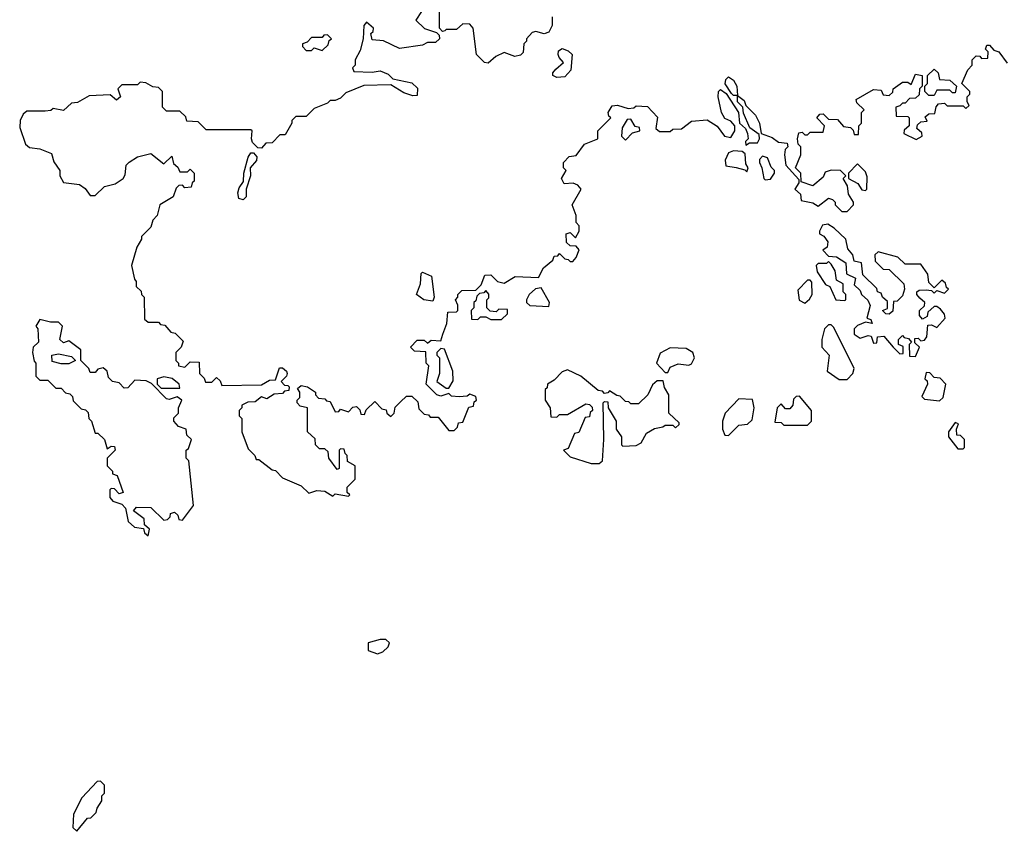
# Model space of a CAD drawing. Extents: x 2494106 to 2685573, y 758056 to 915185.
# Tile 107 of 256: x 2555268 to 2559001, y 872180 to 875257. Entities that reach past the tile are written whole.
import ezdxf

# ---------------------------------------------------------------- set-up
doc = ezdxf.new("R2010")
doc.units = 0

msp = doc.modelspace()

# ---------------------------------------------------------------- linework, layer by layer
at = {"layer": '0CON05XD'}
for points in [[(2556791.7, 875288.3), (2556770, 875255), (2556803, 875223), (2556848.3, 875208.3), (2556858.3, 875198.3), (2556860, 875185), (2556845, 875170), (2556815, 875170), (2556795, 875160), (2556708.3, 875148.3), (2556647, 875177), (2556605, 875180), (2556600, 875205), (2556608.3, 875211.7), (2556610, 875225), (2556583, 875247), (2556572.5, 875235), (2556570, 875185), (2556559.3, 875140.7), (2556540, 875105), (2556540, 875085), (2556530, 875075), (2556535, 875060), (2556605, 875057.5), (2556635, 875063.3), (2556665, 875050), (2556683, 875033), (2556755, 875017.5), (2556777, 874997), (2556775, 874970), (2556758.3, 874968.3), (2556725, 874980), (2556675, 875010), (2556573, 875007), (2556505, 874980), (2556485, 874960), (2556465, 874950), (2556445, 874950), (2556435, 874940), (2556385, 874920), (2556355, 874890), (2556315, 874890), (2556300, 874875), (2556300, 874865), (2556275, 874820), (2556255, 874820), (2556225, 874790), (2556201.7, 874788.3), (2556185, 874770), (2556171.7, 874771.7), (2556151.2, 874791.2), (2556146.7, 874805), (2556150, 874835), (2556145, 874840), (2555975, 874840), (2555945, 874870), (2555901.7, 874871.7), (2555898.3, 874888.3), (2555875, 874910), (2555825, 874910), (2555810, 874925), (2555810, 874985), (2555795, 875000), (2555773, 875003), (2555747, 875017), (2555725, 875020), (2555715, 875010), (2555655, 875010), (2555640, 874995), (2555650, 874965), (2555635, 874952.5), (2555611.7, 874971.7), (2555531.7, 874968.3), (2555487, 874943), (2555465, 874940), (2555435, 874912.5), (2555395, 874920), (2555387, 874913), (2555365, 874910), (2555295, 874910), (2555281.7, 874898.3), (2555270, 874875), (2555268.3, 874848.3), (2555290, 874785), (2555305, 874772.5), (2555345, 874767.5), (2555389.3, 874749.3), (2555398.3, 874718.3), (2555420, 874685), (2555420, 874665), (2555435, 874640), (2555495, 874632.5), (2555516.4, 874616.4), (2555535, 874590), (2555555, 874590), (2555590, 874625), (2555630, 874635), (2555660, 874655), (2555668.3, 874668.3), (2555672.5, 874705), (2555683.6, 874716.4), (2555715, 874737.5), (2555765, 874750), (2555815, 874710), (2555845, 874740), (2555851.7, 874711.7), (2555868.3, 874698.3), (2555875, 874680), (2555905, 874680), (2555915, 874690), (2555930, 874675), (2555930, 874645), (2555921.7, 874638.3), (2555918.3, 874621.7), (2555895, 874620), (2555885, 874630), (2555871.7, 874628.3), (2555861.7, 874618.3), (2555850, 874585), (2555800, 874555), (2555790, 874515), (2555773, 874497), (2555765, 874470), (2555730, 874435), (2555730, 874425), (2555712.5, 874395), (2555692.5, 874325), (2555703, 874273), (2555710, 874265), (2555710, 874245), (2555728.3, 874228.3), (2555730, 874215), (2555740, 874205), (2555741.7, 874121.7), (2555755, 874110), (2555795, 874110), (2555801.7, 874101.7), (2555818.3, 874098.3), (2555841.7, 874071.7), (2555858.3, 874068.3), (2555888.3, 874038.3), (2555880, 874015), (2555860, 873995), (2555860, 873965), (2555870, 873955), (2555870, 873945), (2555895, 873940), (2555915, 873960), (2555948.3, 873958.3), (2555950, 873915), (2555968.3, 873898.3), (2555973, 873883), (2555997, 873883), (2556015, 873900), (2556028.3, 873888.3), (2556035, 873870), (2556185, 873872.5), (2556215, 873890), (2556238.3, 873891.7), (2556253.3, 873936.7), (2556265, 873937.5), (2556280, 873925), (2556282.5, 873915), (2556280, 873905), (2556260, 873885), (2556271.7, 873871.7), (2556285, 873870), (2556290, 873865), (2556288.3, 873851.7), (2556271.7, 873848.3), (2556265, 873840), (2556233, 873837), (2556205, 873820), (2556185, 873827.5), (2556161.7, 873808.3), (2556133, 873807), (2556110, 873795), (2556110, 873785), (2556100, 873775), (2556100, 873755), (2556110, 873745), (2556110, 873695), (2556135, 873630), (2556160, 873605), (2556165, 873590), (2556175, 873590), (2556225, 873550), (2556238.3, 873548.3), (2556265, 873520), (2556335, 873490), (2556365, 873462.5), (2556395, 873472.5), (2556425, 873470), (2556455, 873450), (2556465, 873460), (2556515, 873450), (2556520, 873455), (2556510, 873465), (2556510, 873485), (2556540, 873515), (2556540, 873565), (2556511.7, 873581.7), (2556510, 873605), (2556501.7, 873611.7), (2556498.3, 873628.3), (2556485, 873630), (2556480, 873625), (2556480, 873555), (2556471.7, 873551.7), (2556440, 873595), (2556438.3, 873618.3), (2556425, 873630), (2556405, 873630), (2556390, 873645), (2556388.3, 873668.3), (2556360, 873695), (2556360, 873785), (2556331.7, 873791.7), (2556320, 873805), (2556320, 873815), (2556330, 873825), (2556330, 873845), (2556321.7, 873858.3), (2556335, 873870), (2556360, 873865), (2556390, 873845), (2556390, 873835), (2556401.7, 873821.7), (2556425, 873820), (2556431.7, 873811.7), (2556445, 873810), (2556465, 873770), (2556478.3, 873771.7), (2556485, 873780), (2556515, 873770), (2556531.7, 873788.3), (2556545, 873790), (2556558.3, 873778.3), (2556561.7, 873761.7), (2556575, 873760), (2556581.7, 873778.3), (2556615, 873810), (2556641.7, 873781.7), (2556658.3, 873778.3), (2556660, 873765), (2556675, 873752.5), (2556687.5, 873765), (2556691.7, 873788.3), (2556711.7, 873808.3), (2556735, 873830), (2556755, 873830), (2556778.3, 873808.3), (2556781.7, 873781.7), (2556801.7, 873761.7), (2556818.3, 873758.3), (2556825, 873750), (2556855, 873750), (2556895, 873700), (2556915, 873700), (2556928.3, 873711.7), (2556931.7, 873728.3), (2556948.3, 873731.7), (2556971.7, 873788.3), (2556988.3, 873791.7), (2556991.7, 873808.3), (2557000, 873815), (2556998.3, 873828.3), (2556975, 873837.5), (2556965, 873830), (2556935, 873827.5), (2556905, 873830), (2556895, 873840), (2556865, 873830), (2556850, 873835), (2556810, 873875), (2556820, 873945), (2556810, 873955), (2556808.3, 873998.3), (2556765, 874000), (2556750, 874015), (2556775, 874042.5), (2556801.7, 874041.7), (2556815, 874030), (2556828.3, 874041.7), (2556865, 874040), (2556872.5, 874065), (2556887.5, 874105), (2556891.7, 874148.3), (2556925, 874150), (2556930, 874155), (2556930, 874175), (2556920, 874195), (2556930, 874205), (2556930, 874215), (2556945, 874230), (2556998.3, 874231.7), (2557018.3, 874251.7), (2557031.7, 874288.3), (2557055, 874290), (2557080, 874265), (2557105, 874257.5), (2557147, 874283), (2557235, 874280), (2557253.6, 874316.4), (2557290, 874345), (2557295, 874360), (2557308.3, 874361.7), (2557315, 874370), (2557335, 874350), (2557348.3, 874348.3), (2557355, 874340), (2557365, 874340), (2557377.5, 874355), (2557390, 874385), (2557378.3, 874398.3), (2557355, 874400), (2557341.7, 874411.7), (2557340, 874445), (2557355, 874450), (2557375, 874430), (2557390, 874455), (2557390, 874475), (2557378.3, 874488.3), (2557377.5, 874515), (2557362.5, 874555), (2557397.5, 874615), (2557385, 874630), (2557367, 874637), (2557332.5, 874635), (2557322.5, 874655), (2557340, 874685), (2557330, 874695), (2557330, 874715), (2557351.7, 874738.3), (2557378.3, 874741.7), (2557410, 874785), (2557460, 874805), (2557460, 874835), (2557510, 874885), (2557501.7, 874891.7), (2557500, 874905), (2557515, 874930), (2557535, 874932.5), (2557575, 874920), (2557597, 874923), (2557605, 874930), (2557648.3, 874928.3), (2557687, 874887), (2557680, 874845), (2557693.6, 874833.6), (2557735, 874832.5), (2557745, 874842.5), (2557777, 874843), (2557815, 874872.5), (2557875, 874877.5), (2557913, 874853), (2557940, 874815), (2557965, 874810), (2557980, 874835), (2557980, 874855), (2557965, 874872.5), (2557942.3, 874882.3), (2557928.8, 874905), (2557916.7, 874965), (2557917.5, 874985), (2557925, 874992.5), (2557947, 874977), (2557993.3, 874905), (2557997.5, 874865), (2558020, 874845), (2558027.5, 874825), (2558030, 874805), (2558020, 874795), (2558021.7, 874781.7)], [(2557287.5, 875267.5), (2557287.5, 875235), (2557275, 875210), (2557257, 875203), (2557225, 875212.5), (2557211.7, 875208.3), (2557190, 875185), (2557190, 875175), (2557180, 875165), (2557177, 875133), (2557167, 875123), (2557145, 875117.5), (2557105, 875132.5), (2557073, 875117), (2557045, 875092.5), (2557030, 875095), (2557000, 875125), (2556987.5, 875225), (2556975, 875240), (2556948.3, 875241.7), (2556925, 875220), (2556885, 875220), (2556880, 875215), (2556871.7, 875211.7), (2556860, 875225), (2556860, 875285)], [(2556415, 875140), (2556438.3, 875161.7), (2556441.7, 875178.3), (2556450, 875185), (2556435, 875200), (2556421.7, 875198.3), (2556415, 875190), (2556375, 875190), (2556358.3, 875171.7), (2556340, 875165), (2556340, 875155), (2556355, 875140), (2556375, 875140), (2556385, 875150), (2556415, 875140)], [(2557305, 875037.5), (2557290, 875045), (2557290, 875055), (2557300.7, 875069.3), (2557330, 875095), (2557313, 875113), (2557310, 875125), (2557311.7, 875138.3), (2557325, 875147.5), (2557348.3, 875138.3), (2557362.5, 875125), (2557357.5, 875065), (2557335, 875040), (2557305, 875037.5)], [(2558021.7, 874781.7), (2558035, 874790), (2558065, 874790), (2558072.5, 874805), (2558071.7, 874821.7), (2558036.4, 874846.4), (2558013, 874903), (2558010, 874925), (2557990, 874945), (2557990, 874970), (2557975, 874970), (2557967, 874977), (2557943.3, 875013.3), (2557945, 875030), (2557955, 875040), (2557975, 875027.5), (2557986.7, 875005), (2557990, 874970), (2558015, 874950), (2558021.7, 874931.7), (2558057.5, 874895), (2558072.5, 874865), (2558080, 874825), (2558120.7, 874810.7), (2558145, 874792.5), (2558178.3, 874788.3), (2558180, 874775), (2558170, 874765), (2558167.5, 874745), (2558172.5, 874705), (2558221.7, 874651.7), (2558221.7, 874638.3), (2558207.5, 874615), (2558228.8, 874595), (2558231.7, 874571.7), (2558275, 874562.5), (2558295, 874550), (2558335, 874580), (2558350, 874575), (2558360, 874565), (2558360, 874555), (2558385, 874530), (2558405, 874530), (2558430, 874555), (2558430, 874565), (2558410, 874595), (2558407, 874627), (2558390, 874655), (2558400, 874665), (2558380, 874685), (2558345, 874686.7), (2558321.7, 874678.3), (2558315, 874660), (2558275, 874627.5), (2558231.7, 874641.7), (2558230, 874675), (2558210, 874695), (2558230, 874745), (2558230, 874775), (2558220, 874785), (2558217.5, 874805), (2558221.7, 874828.3), (2558235, 874830), (2558245, 874820), (2558255, 874820), (2558265, 874830), (2558315, 874830), (2558320, 874855), (2558290, 874885), (2558301.7, 874898.3), (2558315, 874900), (2558335, 874880), (2558368.3, 874878.3), (2558391.7, 874851.7), (2558418.3, 874848.3), (2558428.3, 874838.3), (2558431.7, 874821.7), (2558448.3, 874821.7), (2558450, 874855), (2558460, 874865), (2558460, 874905), (2558470, 874915), (2558441.7, 874941.7), (2558440, 874955), (2558505, 874992.5), (2558535, 874990), (2558541.7, 874971.7), (2558565, 874970), (2558578.3, 874981.7), (2558580, 874995), (2558615, 875020), (2558635, 875020), (2558648.3, 875011.7), (2558665, 875050), (2558690, 875045), (2558690, 875005), (2558680, 874995), (2558678.3, 874971.7), (2558665, 874960), (2558641.7, 874958.3), (2558625, 874940), (2558615, 874940), (2558605, 874930), (2558590, 874925), (2558591.7, 874891.7), (2558635, 874890), (2558640, 874885), (2558640, 874855), (2558621.7, 874838.3), (2558620, 874825), (2558667, 874803), (2558690, 874815), (2558688.3, 874828.3), (2558670, 874845), (2558671.7, 874858.3), (2558685, 874870), (2558708.3, 874871.7), (2558701.7, 874888.3), (2558715, 874900), (2558738.3, 874901.7), (2558743, 874927), (2558751.7, 874938.3), (2558775, 874940), (2558785, 874930), (2558845, 874930), (2558855, 874920), (2558868.3, 874931.7), (2558860, 874945), (2558860, 874965), (2558870, 874975), (2558870, 874985), (2558840, 875015), (2558863, 875067), (2558880, 875085), (2558880, 875105), (2558895, 875120), (2558908.3, 875118.3), (2558915, 875110), (2558938.3, 875111.7), (2558940, 875135), (2558930, 875145), (2558935, 875160), (2558945, 875160), (2558961.7, 875141.7), (2558980, 875135), (2559011.7, 875091.7)], [(2558735, 874970), (2558715, 874970), (2558700, 874985), (2558700, 875005), (2558710, 875015), (2558710, 875045), (2558735, 875070), (2558750, 875055), (2558755, 875030), (2558795, 875027.5), (2558820, 875005), (2558815, 874980), (2558805, 874980), (2558795, 874990), (2558745, 874990), (2558735, 874970)], [(2557565, 874800), (2557591.7, 874828.3), (2557620, 874835), (2557618.3, 874848.3), (2557601.7, 874851.7), (2557585, 874880), (2557571.7, 874878.3), (2557553, 874847), (2557550, 874815), (2557565, 874800)], [(2556115, 874573.8), (2556099.5, 874579.5), (2556095, 874600), (2556100.5, 874619.5), (2556117, 874643), (2556118, 874675), (2556134, 874736), (2556145, 874752.5), (2556155, 874752.5), (2556167, 874737), (2556166.4, 874723.6), (2556142.5, 874695), (2556143.8, 874665), (2556126.7, 874615), (2556126.7, 874585), (2556115, 874573.8)], [(2558025, 874680), (2558030, 874695), (2558020.7, 874710.7), (2558018.3, 874748.3), (2558007.5, 874757.5), (2557975, 874760), (2557955, 874752.5), (2557943.3, 874725), (2557945, 874702.5), (2557985, 874696.7), (2558017.5, 874687.5), (2558025, 874680)], [(2558095, 874650), (2558115, 874652.5), (2558130, 874675), (2558130, 874685), (2558117.5, 874697.5), (2558103, 874733), (2558085, 874740), (2558073, 874727), (2558072.5, 874715), (2558082.5, 874695), (2558090, 874655), (2558095, 874650)], [(2558475, 874610), (2558480, 874615), (2558481.7, 874661.7), (2558475, 874680), (2558445, 874710), (2558410, 874675), (2558410, 874655), (2558446.4, 874636.4), (2558461.7, 874611.7), (2558475, 874610)], [(2558665, 873980), (2558680, 874015), (2558661.7, 874031.7), (2558661.7, 874048.3), (2558675, 874050), (2558685, 874040), (2558698.3, 874041.7), (2558707.5, 874055), (2558711.7, 874098.3), (2558725, 874100), (2558745, 874090), (2558777.5, 874125), (2558775, 874140), (2558759.3, 874159.3), (2558745, 874170), (2558735, 874170), (2558711.7, 874148.3), (2558708.3, 874131.7), (2558691.7, 874121.7), (2558680, 874135), (2558680, 874155), (2558698.3, 874171.7), (2558700, 874185), (2558680.7, 874200.7), (2558670, 874215), (2558670, 874225), (2558678.3, 874231.7), (2558705, 874232.5), (2558725, 874230), (2558735, 874220), (2558745, 874230), (2558775, 874220), (2558790, 874235), (2558781.7, 874241.7), (2558778.3, 874258.3), (2558765, 874270), (2558735, 874240), (2558715, 874260), (2558711.7, 874291.7), (2558685, 874330), (2558625, 874330), (2558597, 874357), (2558523, 874377), (2558510, 874365), (2558511.7, 874341.7), (2558541.7, 874311.7), (2558565, 874310), (2558620, 874255), (2558622.5, 874235), (2558615, 874210), (2558595, 874190), (2558581.7, 874188.3), (2558578.3, 874151.7), (2558565, 874140), (2558551.7, 874141.7), (2558540, 874155), (2558558.3, 874161.7), (2558558.3, 874188.3), (2558540, 874205), (2558535, 874220), (2558520, 874225), (2558518.3, 874238.3), (2558465, 874290), (2558460, 874335), (2558431.7, 874341.7), (2558427.5, 874365), (2558408.3, 874388.3), (2558400, 874425), (2558356.4, 874466.4), (2558331.7, 874481.7), (2558311.7, 874478.3), (2558300, 874455), (2558300, 874445), (2558316.4, 874436.4), (2558332.5, 874415), (2558330, 874395), (2558313, 874383), (2558335, 874360), (2558365, 874357.5), (2558400, 874335), (2558403, 874293), (2558436.7, 874276.7), (2558431.7, 874251.7), (2558455, 874230), (2558460, 874215), (2558483.3, 874193.3), (2558493, 874173), (2558480, 874125), (2558495, 874120), (2558500, 874105), (2558475, 874110), (2558445, 874097.5), (2558432.5, 874085), (2558432.5, 874065), (2558455, 874050), (2558485, 874060), (2558497, 874057), (2558505, 874030), (2558518.3, 874031.7), (2558520, 874055), (2558545, 874057.5), (2558580, 874015), (2558605, 873990), (2558618.3, 873991.7), (2558618.3, 874018.3), (2558600, 874025), (2558600, 874045), (2558615, 874060), (2558621.7, 874051.7), (2558638.3, 874048.3), (2558650, 874035), (2558640, 874025), (2558641.7, 873981.7), (2558665, 873980)], [(2558395, 874192.5), (2558400, 874195), (2558400, 874215), (2558390, 874225), (2558390, 874255), (2558365, 874270), (2558360, 874305), (2558345, 874330), (2558335, 874340), (2558327.5, 874332.5), (2558295, 874332.5), (2558287.5, 874325), (2558291.2, 874301.2), (2558323.6, 874253.6), (2558340, 874245), (2558362.5, 874195), (2558395, 874192.5)], [(2556835, 874190), (2556800, 874195), (2556772.5, 874215), (2556787.5, 874255), (2556790, 874295), (2556795, 874300), (2556830, 874285), (2556840, 874205), (2556835, 874190)], [(2558245, 874182.5), (2558263, 874197), (2558272.5, 874215), (2558271.7, 874261.7), (2558265, 874270), (2558255, 874270), (2558218.3, 874231.7), (2558223.9, 874193.9), (2558245, 874182.5)], [(2557095, 874120), (2557118.3, 874141.7), (2557118.3, 874158.3), (2557085, 874160), (2557075, 874150), (2557051.7, 874151.7), (2557040, 874165), (2557040, 874195), (2557047, 874203), (2557047, 874217), (2557035, 874230), (2557028.3, 874221.7), (2557011.7, 874218.3), (2557001.7, 874208.3), (2556998.3, 874191.7), (2556990, 874185), (2556990, 874165), (2556980, 874155), (2556981.7, 874121.7), (2557005, 874120), (2557015, 874130), (2557035, 874130), (2557055, 874120), (2557095, 874120)], [(2557275, 874170), (2557277.5, 874185), (2557245, 874240), (2557223.6, 874236.4), (2557200, 874215), (2557190, 874195), (2557190, 874185), (2557203, 874173), (2557275, 874170)], [(2555755, 873300), (2555760, 873325), (2555741.7, 873341.7), (2555740, 873365), (2555700, 873395), (2555711.7, 873408.3), (2555765, 873407.5), (2555815, 873360), (2555828.3, 873361.7), (2555838.3, 873371.7), (2555840, 873385), (2555855, 873390), (2555868.3, 873378.3), (2555871.7, 873361.7), (2555885, 873360), (2555927.5, 873415), (2555910, 873585), (2555900, 873595), (2555900, 873625), (2555908.3, 873631.7), (2555920, 873665), (2555901.7, 873681.7), (2555900, 873705), (2555870, 873715), (2555852.5, 873735), (2555853, 873747), (2555870, 873765), (2555870, 873785), (2555882.5, 873815), (2555865, 873827.5), (2555835, 873817.5), (2555825, 873820), (2555768.3, 873878.3), (2555747.5, 873887.5), (2555705, 873890), (2555678.3, 873861.7), (2555665, 873860), (2555645, 873880), (2555620, 873885), (2555605, 873900), (2555600, 873925), (2555585, 873937.5), (2555565, 873932.5), (2555555, 873920), (2555535, 873920), (2555530, 873935), (2555500, 873965), (2555500, 874005), (2555455, 874040), (2555435, 874032.5), (2555420, 874045), (2555430, 874095), (2555415, 874110), (2555385, 874110), (2555345, 874120), (2555330, 874095), (2555337.5, 874085), (2555340, 874035), (2555320, 874015), (2555317.5, 873995), (2555323, 873963), (2555330, 873955), (2555330, 873905), (2555345, 873890), (2555375, 873890), (2555405, 873860), (2555425, 873860), (2555441.7, 873841.7), (2555458.3, 873838.3), (2555468.3, 873828.3), (2555471.7, 873811.7), (2555501.7, 873781.7), (2555518.3, 873778.3), (2555528.3, 873768.3), (2555530, 873745), (2555540, 873735), (2555555, 873690), (2555565, 873690), (2555590, 873665), (2555600, 873630), (2555615, 873640), (2555628.3, 873638.3), (2555630, 873625), (2555600, 873595), (2555600, 873565), (2555620, 873545), (2555620, 873535), (2555638.3, 873528.3), (2555660, 873465), (2555645, 873460), (2555628.3, 873478.3), (2555615, 873480), (2555610, 873475), (2555610, 873445), (2555621.7, 873431.7), (2555655, 873420), (2555670, 873405), (2555680, 873355), (2555703, 873333), (2555738.3, 873328.3), (2555741.7, 873311.7), (2555755, 873300)], [(2558375, 873892.5), (2558405, 873893.3), (2558427.5, 873915), (2558432.5, 873935), (2558355, 874090), (2558345, 874100), (2558335, 874100), (2558320, 874085), (2558310, 874045), (2558310, 874015), (2558337.5, 873985), (2558330, 873925), (2558375, 873892.5)], [(2555455, 873952.5), (2555425, 873952.5), (2555391.7, 873961.7), (2555390, 873985), (2555415, 873990), (2555465, 873980), (2555480, 873965), (2555455, 873952.5)], [(2556895, 873860), (2556911.7, 873888.3), (2556910, 873925), (2556878.3, 874008.3), (2556865, 874010), (2556850, 873995), (2556850, 873985), (2556860, 873975), (2556860, 873915), (2556850, 873885), (2556885, 873860), (2556895, 873860)], [(2557725, 873920), (2557735, 873940), (2557765, 873952.5), (2557805, 873947.5), (2557815, 873952.5), (2557826.7, 873975), (2557820, 873995), (2557795, 874010), (2557735, 874013.3), (2557697, 873993), (2557682.5, 873955), (2557715, 873920), (2557725, 873920)], [(2557435, 873573.8), (2557465, 873574), (2557477.5, 873585), (2557482.5, 873665), (2557480, 873805), (2557485, 873810), (2557498.3, 873808.3), (2557500, 873785), (2557530, 873735), (2557530, 873705), (2557550, 873675), (2557550, 873645), (2557555, 873640), (2557605, 873642.5), (2557625, 873652.5), (2557645, 873690), (2557675, 873707.5), (2557707, 873713), (2557715, 873720), (2557745, 873720), (2557755, 873710), (2557768.3, 873721.7), (2557768.3, 873728.3), (2557730, 873765), (2557730, 873835), (2557713, 873863), (2557708.3, 873888.3), (2557685, 873887.5), (2557667, 873873), (2557650, 873835), (2557615, 873800), (2557585, 873800), (2557578.3, 873808.3), (2557565, 873810), (2557545, 873830), (2557531.7, 873831.7), (2557505, 873850), (2557498.3, 873841.7), (2557485, 873840), (2557478.3, 873848.3), (2557461.7, 873851.7), (2557396.1, 873906.1), (2557345, 873930), (2557325, 873922.5), (2557295, 873890), (2557270, 873875), (2557268.3, 873861.7), (2557260, 873855), (2557260, 873815), (2557280, 873785), (2557281.7, 873751.7), (2557305, 873750), (2557315, 873760), (2557345, 873760), (2557415, 873800), (2557428.3, 873798.3), (2557438.3, 873788.3), (2557440, 873775), (2557431.7, 873768.3), (2557428.3, 873751.7), (2557411.7, 873748.3), (2557388.3, 873691.7), (2557371.7, 873688.3), (2557348.3, 873631.7), (2557330, 873625), (2557355, 873600), (2557435, 873573.8)], [(2558755, 873812.5), (2558770, 873825), (2558780, 873875), (2558758.3, 873898.3), (2558735, 873900), (2558718.3, 873918.3), (2558705, 873920), (2558700, 873895), (2558708.3, 873888.3), (2558710, 873875), (2558688.3, 873828.3), (2558698.3, 873818.3), (2558755, 873812.5)], [(2555875, 873860), (2555872.5, 873875), (2555846.2, 873896.2), (2555815, 873903.3), (2555790, 873895), (2555790, 873875), (2555805, 873860), (2555875, 873860)], [(2557955, 873680), (2557995, 873720), (2558027, 873723), (2558045, 873740), (2558052.5, 873785), (2558046.7, 873816.7), (2557995, 873820), (2557942.5, 873765), (2557932.5, 873735), (2557932.5, 873705), (2557941.7, 873681.7), (2557955, 873680)], [(2558255, 873720), (2558270, 873735), (2558270, 873775), (2558225, 873830), (2558211.7, 873828.3), (2558201.7, 873818.3), (2558200, 873795), (2558188.3, 873781.7), (2558171.7, 873781.7), (2558155, 873800), (2558140, 873785), (2558131.7, 873731.7), (2558155, 873730), (2558165, 873720), (2558255, 873720)], [(2558845, 873630), (2558850, 873635), (2558850, 873665), (2558835, 873680), (2558821.7, 873681.7), (2558820, 873705), (2558827.5, 873725), (2558815, 873730), (2558790, 873695), (2558790, 873675), (2558825, 873630), (2558845, 873630)], [(2556625, 872852.5), (2556645, 872860), (2556665, 872880), (2556670, 872895), (2556657, 872907), (2556635, 872907.5), (2556590, 872895), (2556590, 872865), (2556625, 872852.5)], [(2555485, 872180), (2555525, 872230), (2555538.3, 872231.7), (2555558.3, 872251.7), (2555561.7, 872268.3), (2555580, 872295), (2555580, 872315), (2555590, 872325), (2555590, 872355), (2555575, 872370), (2555561.7, 872368.3), (2555503.6, 872306.4), (2555472.5, 872245), (2555470, 872195), (2555485, 872180)]]:
    msp.add_lwpolyline(points, dxfattribs=at)

doc.saveas('drawing.dxf')
